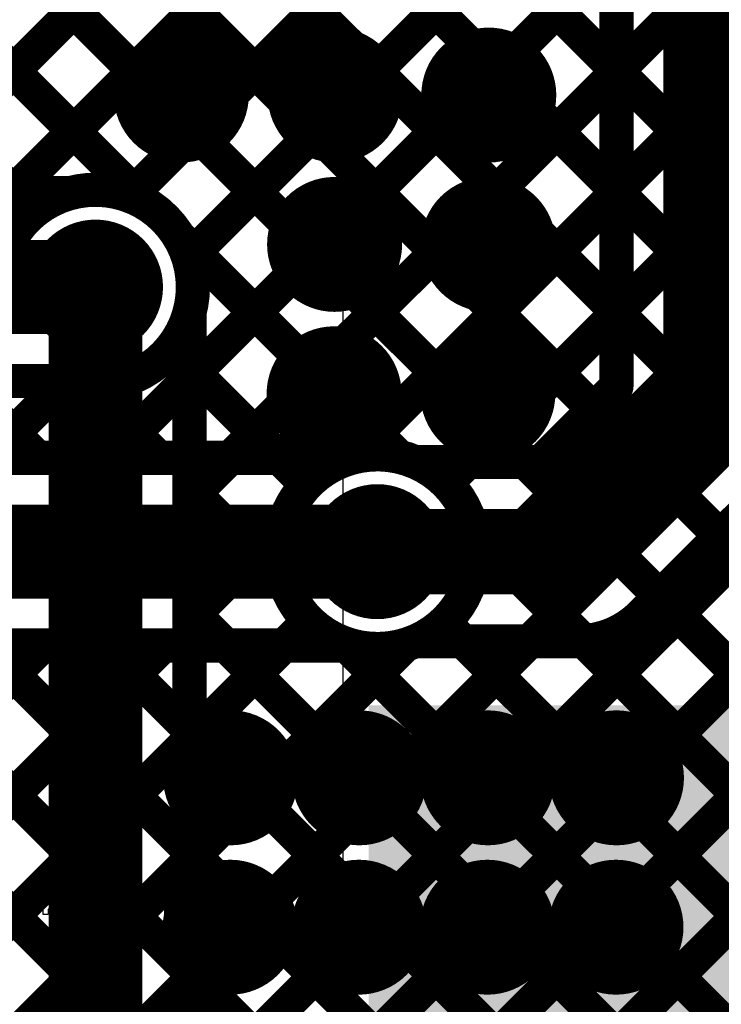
# Model space of a CAD drawing. Header units: millimetres. Extents: x 3.06 to 5.82, y 1.29 to 3.84.
# Tile 91 of 244: x 4.85 to 5.02, y 1.83 to 2.06. Entities that reach past the tile are written whole.
import ezdxf

# ---------------------------------------------------------------- set-up
doc = ezdxf.new("R2010")
doc.units = ezdxf.units.MM
doc.header["$MEASUREMENT"] = 0
for name, color, linetype in [('BottomLayer', 5, 'Continuous'), ('BottomSolder', 6, 'Continuous'), ('MultiLayer', 9, 'Continuous'), ('TopLayer', 1, 'Continuous'), ('TopOverlay', 2, 'Continuous'), ('TopSolder', 216, 'Continuous'), ('ViaHoleLayer', 16, 'Continuous')]:
    doc.layers.add(name, color=color, linetype=linetype)

msp = doc.modelspace()

# ---------------------------------------------------------------- linework, layer by layer
at = {"layer": 'BottomLayer'}
for points, const_width in [([(4.82414, 2.024), (5.30213, 2.50199)], 0.008), ([(4.85043, 2.022), (5.31337, 2.48494)], 0.008), ([(4.87805, 2.02134), (5.33087, 2.47416)], 0.008), ([(4.87328, 1.96), (5.38483, 2.47155)], 0.008), ([(4.89178, 2.00678), (5.35655, 2.47155)], 0.008), ([(4.90157, 1.96), (5.41311, 2.47155)], 0.008), ([(4.92985, 1.96), (5.43548, 2.46563)], 0.008), ([(4.9522, 1.95406), (5.44297, 2.44484)], 0.008), ([(4.5457, 1.491), (5.4947, 2.44)], 0.008), ([(4.57399, 1.491), (5.52299, 2.44)], 0.008), ([(4.60227, 1.491), (5.55127, 2.44)], 0.008), ([(4.95784, 1.93142), (5.46642, 2.44)], 0.008), ([(4.789, 2.28207), (5.18109, 1.88999)], 0.008), ([(4.789, 2.25379), (5.17088, 1.87191)], 0.008), ([(4.789, 2.2255), (5.307, 1.7075)], 0.008), ([(4.789, 2.19722), (5.307, 1.67922)], 0.008), ([(4.789, 2.16893), (5.307, 1.65093)], 0.008), ([(4.789, 2.14065), (5.307, 1.62265)], 0.008), ([(4.789, 2.11236), (4.88191, 2.01946)], 0.008), ([(4.789, 2.08408), (4.85108, 2.022)], 0.008), ([(4.63056, 1.491), (5.1809, 2.04134)], 0.008), ([(4.838, 2.022), (4.86397, 2.022)], 0.008), ([(4.88946, 2.01191), (4.94114, 1.96022)], 0.008), ([(4.65884, 1.491), (5.175, 2.00716)], 0.008), ([(4.838, 2), (4.87, 2)], 0.022), ([(4.8876, 1.98548), (4.91308, 1.96)], 0.008), ([(4.838, 1.978), (4.86397, 1.978)], 0.008), ([(4.83851, 1.978), (4.85651, 1.96)], 0.008), ([(4.845, 1.96), (4.863, 1.978)], 0.008), ([(4.86747, 1.97733), (4.8848, 1.96)], 0.008), ([(4.79711, 1.96), (4.92997, 1.96)], 0.008), ([(4.788, 1.938), (4.936, 1.938)], 0.022), ([(4.95822, 1.94314), (5.307, 1.59436)], 0.008), ([(4.95166, 1.92142), (5.31461, 1.55847)], 0.008), ([(4.43257, 1.491), (4.85757, 1.916)], 0.008), ([(4.46085, 1.491), (4.88585, 1.916)], 0.008), ([(4.48913, 1.491), (4.91413, 1.916)], 0.008), ([(4.51742, 1.491), (4.94258, 1.91616)], 0.008), ([(4.78737, 1.91601), (5.16537, 1.538)], 0.008), ([(4.788, 1.916), (4.92997, 1.916)], 0.008), ([(4.81566, 1.916), (5.19366, 1.538)], 0.008), ([(4.84394, 1.916), (5.22094, 1.539)], 0.008), ([(4.87223, 1.916), (5.24923, 1.539)], 0.008), ([(4.90051, 1.916), (5.27751, 1.539)], 0.008), ([(4.9288, 1.916), (5.3084, 1.5364)], 0.008)]:
    msp.add_lwpolyline(points, dxfattribs=dict(at, const_width=const_width))
for points, const_width in [([(4.8842, 2.045, 1), (4.89601, 2.045, 1)], 0.01181), ([(4.9202, 2.045, 1), (4.93201, 2.045, 1)], 0.01181), ([(4.9562, 2.045, 1), (4.96801, 2.045, 1)], 0.01181), ([(4.84843, 2.022, 1), (4.85243, 2.022, 1)], 0.004), ([(4.84908, 2.022, 1), (4.85308, 2.022, 1)], 0.004), ([(4.86197, 2.022, 1), (4.86597, 2.022, 1)], 0.004), ([(4.86197, 2.022, 1), (4.86597, 2.022, 1)], 0.004), ([(4.87605, 2.02134, 1), (4.88005, 2.02134, 1)], 0.004), ([(4.87991, 2.01946, 1), (4.88391, 2.01946, 1)], 0.004), ([(4.92009, 2.01, 1), (4.9319, 2.01, 1)], 0.01181), ([(4.95609, 2.01, 1), (4.9679, 2.01, 1)], 0.01181), ([(4.88746, 2.01191, 1), (4.89146, 2.01191, 1)], 0.004), ([(4.86409, 2, 1), (4.87591, 2, 1)], 0.01181), ([(4.8645, 2, 1), (4.8755, 2, 1)], 0.011), ([(4.88978, 2.00678, 1), (4.89378, 2.00678, 1)], 0.004), ([(4.89081, 2, 1), (4.89481, 2, 1)], 0.004), ([(4.89081, 2, 1), (4.89481, 2, 1)], 0.004), ([(4.8856, 1.98548, 1), (4.8896, 1.98548, 1)], 0.004), ([(4.91998, 1.975, 1), (4.93179, 1.975, 1)], 0.01181), ([(4.95598, 1.975, 1), (4.96779, 1.975, 1)], 0.01181), ([(4.861, 1.978, 1), (4.865, 1.978, 1)], 0.004), ([(4.86197, 1.978, 1), (4.86597, 1.978, 1)], 0.004), ([(4.86197, 1.978, 1), (4.86597, 1.978, 1)], 0.004), ([(4.86547, 1.97733, 1), (4.86947, 1.97733, 1)], 0.004), ([(4.85451, 1.96, 1), (4.85851, 1.96, 1)], 0.004), ([(4.87128, 1.96, 1), (4.87528, 1.96, 1)], 0.004), ([(4.8828, 1.96, 1), (4.8868, 1.96, 1)], 0.004), ([(4.89957, 1.96, 1), (4.90357, 1.96, 1)], 0.004), ([(4.91108, 1.96, 1), (4.91508, 1.96, 1)], 0.004), ([(4.92785, 1.96, 1), (4.93185, 1.96, 1)], 0.004), ([(4.92797, 1.96, 1), (4.93197, 1.96, 1)], 0.004), ([(4.92797, 1.96, 1), (4.93197, 1.96, 1)], 0.004), ([(4.93914, 1.96022, 1), (4.94314, 1.96022, 1)], 0.004), ([(4.9502, 1.95406, 1), (4.9542, 1.95406, 1)], 0.004), ([(4.93009, 1.938, 1), (4.94191, 1.938, 1)], 0.01181), ([(4.9305, 1.938, 1), (4.9415, 1.938, 1)], 0.011), ([(4.95622, 1.94314, 1), (4.96022, 1.94314, 1)], 0.004), ([(4.95681, 1.938, 1), (4.96081, 1.938, 1)], 0.004), ([(4.95681, 1.938, 1), (4.96081, 1.938, 1)], 0.004), ([(4.95584, 1.93142, 1), (4.95984, 1.93142, 1)], 0.004), ([(4.94966, 1.92142, 1), (4.95366, 1.92142, 1)], 0.004), ([(4.85557, 1.916, 1), (4.85957, 1.916, 1)], 0.004), ([(4.87023, 1.916, 1), (4.87423, 1.916, 1)], 0.004), ([(4.88385, 1.916, 1), (4.88785, 1.916, 1)], 0.004), ([(4.89851, 1.916, 1), (4.90251, 1.916, 1)], 0.004), ([(4.91213, 1.916, 1), (4.91613, 1.916, 1)], 0.004), ([(4.9268, 1.916, 1), (4.9308, 1.916, 1)], 0.004), ([(4.92797, 1.916, 1), (4.93197, 1.916, 1)], 0.004), ([(4.92797, 1.916, 1), (4.93197, 1.916, 1)], 0.004), ([(4.94058, 1.91616, 1), (4.94458, 1.91616, 1)], 0.004), ([(4.89576, 1.885, 1), (4.90757, 1.885, 1)], 0.01181), ([(4.92587, 1.885, 1), (4.93768, 1.885, 1)], 0.01181), ([(4.95598, 1.885, 1), (4.96779, 1.885, 1)], 0.01181), ([(4.98609, 1.885, 1), (4.99791, 1.885, 1)], 0.01181), ([(4.89565, 1.85, 1), (4.90746, 1.85, 1)], 0.01181), ([(4.92576, 1.85, 1), (4.93757, 1.85, 1)], 0.01181), ([(4.95587, 1.85, 1), (4.96768, 1.85, 1)], 0.01181), ([(4.98598, 1.85, 1), (4.99779, 1.85, 1)], 0.01181)]:
    msp.add_lwpolyline(points, format="xyb", close=True, dxfattribs=dict(at, const_width=const_width))
at = {"layer": 'BottomLayer', "const_width": 0.008}
for points in [[(4.86397, 2.022, -0.494904), (4.89281, 2)], [(4.89281, 2, -0.494904), (4.86397, 1.978)], [(4.92997, 1.96, -0.494904), (4.95881, 1.938)], [(4.95881, 1.938, -0.494904), (4.92997, 1.916)]]:
    msp.add_lwpolyline(points, format="xyb", dxfattribs=at)
at = {"layer": 'BottomSolder', "const_width": 0.01581}
for points in [[(4.8822, 2.045, 1), (4.89801, 2.045, 1)], [(4.9182, 2.045, 1), (4.93401, 2.045, 1)], [(4.9542, 2.045, 1), (4.97001, 2.045, 1)], [(4.91809, 2.01, 1), (4.9339, 2.01, 1)], [(4.95409, 2.01, 1), (4.9699, 2.01, 1)], [(4.86209, 2, 1), (4.87791, 2, 1)], [(4.91798, 1.975, 1), (4.93379, 1.975, 1)], [(4.95398, 1.975, 1), (4.96979, 1.975, 1)], [(4.92809, 1.938, 1), (4.94391, 1.938, 1)], [(4.89376, 1.885, 1), (4.90957, 1.885, 1)], [(4.92387, 1.885, 1), (4.93968, 1.885, 1)], [(4.95398, 1.885, 1), (4.96979, 1.885, 1)], [(4.98409, 1.885, 1), (4.99991, 1.885, 1)], [(4.89365, 1.85, 1), (4.90946, 1.85, 1)], [(4.92376, 1.85, 1), (4.93957, 1.85, 1)], [(4.95387, 1.85, 1), (4.96968, 1.85, 1)], [(4.98398, 1.85, 1), (4.99979, 1.85, 1)]]:
    msp.add_lwpolyline(points, format="xyb", close=True, dxfattribs=at)
at = {"layer": 'MultiLayer', "const_width": 0.01181}
for points in [[(4.8842, 2.045, 1), (4.89601, 2.045, 1)], [(4.9202, 2.045, 1), (4.93201, 2.045, 1)], [(4.9562, 2.045, 1), (4.96801, 2.045, 1)], [(4.92009, 2.01, 1), (4.9319, 2.01, 1)], [(4.95609, 2.01, 1), (4.9679, 2.01, 1)], [(4.86409, 2, 1), (4.87591, 2, 1)], [(4.91998, 1.975, 1), (4.93179, 1.975, 1)], [(4.95598, 1.975, 1), (4.96779, 1.975, 1)], [(4.93009, 1.938, 1), (4.94191, 1.938, 1)], [(4.89576, 1.885, 1), (4.90757, 1.885, 1)], [(4.92587, 1.885, 1), (4.93768, 1.885, 1)], [(4.95598, 1.885, 1), (4.96779, 1.885, 1)], [(4.98609, 1.885, 1), (4.99791, 1.885, 1)], [(4.89565, 1.85, 1), (4.90746, 1.85, 1)], [(4.92576, 1.85, 1), (4.93757, 1.85, 1)], [(4.95587, 1.85, 1), (4.96768, 1.85, 1)], [(4.98598, 1.85, 1), (4.99779, 1.85, 1)]]:
    msp.add_lwpolyline(points, format="xyb", close=True, dxfattribs=at)
at = {"layer": 'TopLayer'}
for points, const_width in [([(4.67006, 1.84163), (5.26843, 2.44)], 0.008), ([(4.671, 1.87086), (5.24014, 2.44)], 0.008), ([(4.87805, 2.02134), (5.29671, 2.44)], 0.008), ([(4.89178, 2.00678), (5.325, 2.44)], 0.008), ([(4.58188, 2.34777), (4.97065, 1.959)], 0.008), ([(4.69694, 2.34585), (4.992, 2.05079)], 0.008), ([(4.58137, 2.31999), (4.88191, 2.01946)], 0.008), ([(4.69547, 2.31903), (4.992, 2.0225)], 0.008), ([(4.56723, 2.30585), (4.85548, 2.0176)], 0.008), ([(4.68133, 2.30489), (4.992, 1.99422)], 0.008), ([(4.65793, 2.3), (4.98662, 1.97132)], 0.008), ([(4.892, 1.72416), (5.25884, 2.091)], 0.008), ([(4.892, 1.80901), (5.17399, 2.091)], 0.008), ([(4.892, 1.78073), (5.20227, 2.091)], 0.008), ([(4.892, 1.75244), (5.23056, 2.091)], 0.008), ([(5.013, 1.968), (5.013, 2.083)], 0.02), ([(4.992, 1.9767), (4.992, 2.083)], 0.008), ([(4.892, 1.97872), (4.992, 2.07872)], 0.008), ([(4.892, 1.95043), (4.992, 2.05043)], 0.008), ([(4.9298, 1.95995), (4.992, 2.02215)], 0.008), ([(4.88946, 2.01191), (4.94114, 1.96022)], 0.008), ([(4.87, 1.4791), (4.87, 2)], 0.022), ([(4.892, 1.47961), (4.892, 1.99397)], 0.008), ([(4.95713, 1.959), (4.992, 1.99387)], 0.008), ([(4.892, 1.98108), (4.91942, 1.95366)], 0.008), ([(4.9743, 1.959), (4.992, 1.9767)], 0.008), ([(4.983, 1.938), (5.013, 1.968)], 0.02), ([(4.94491, 1.959), (4.9743, 1.959)], 0.008), ([(4.892, 1.9528), (4.91455, 1.93025)], 0.008), ([(4.99788, 1.92319), (5.02781, 1.95312)], 0.008), ([(4.892, 1.92215), (4.91405, 1.9442)], 0.008), ([(4.936, 1.938), (4.983, 1.938)], 0.02), ([(5.01632, 1.94162), (5.181, 1.77693)], 0.008), ([(5.00217, 1.92748), (5.181, 1.74865)], 0.008), ([(4.892, 1.92451), (5.15451, 1.662)], 0.008), ([(4.892, 1.89387), (4.91994, 1.9218)], 0.008), ([(4.892, 1.8373), (4.9717, 1.917)], 0.008), ([(4.892, 1.86558), (4.94258, 1.91616)], 0.008), ([(4.92825, 1.91655), (5.1828, 1.662)], 0.008), ([(4.94491, 1.917), (4.983, 1.917)], 0.008), ([(4.95608, 1.917), (5.21108, 1.662)], 0.008), ([(4.98432, 1.91704), (5.23936, 1.662)], 0.008), ([(4.892, 1.89623), (5.12623, 1.662)], 0.008), ([(4.892, 1.86794), (5.09794, 1.662)], 0.008), ([(4.892, 1.83966), (5.075, 1.65666)], 0.008)]:
    msp.add_lwpolyline(points, dxfattribs=dict(at, const_width=const_width))
for points, const_width in [([(4.8842, 2.045, 1), (4.89601, 2.045, 1)], 0.01181), ([(4.9202, 2.045, 1), (4.93201, 2.045, 1)], 0.01181), ([(4.9562, 2.045, 1), (4.96801, 2.045, 1)], 0.01181), ([(4.99, 2.05079, 1), (4.994, 2.05079, 1)], 0.004), ([(4.99, 2.05043, 1), (4.994, 2.05043, 1)], 0.004), ([(4.99, 2.0225, 1), (4.994, 2.0225, 1)], 0.004), ([(4.99, 2.02215, 1), (4.994, 2.02215, 1)], 0.004), ([(4.87605, 2.02134, 1), (4.88005, 2.02134, 1)], 0.004), ([(4.85348, 2.0176, 1), (4.85748, 2.0176, 1)], 0.004), ([(4.87991, 2.01946, 1), (4.88391, 2.01946, 1)], 0.004), ([(4.92009, 2.01, 1), (4.9319, 2.01, 1)], 0.01181), ([(4.95609, 2.01, 1), (4.9679, 2.01, 1)], 0.01181), ([(4.88746, 2.01191, 1), (4.89146, 2.01191, 1)], 0.004), ([(4.86409, 2, 1), (4.87591, 2, 1)], 0.01181), ([(4.8645, 2, 1), (4.8755, 2, 1)], 0.011), ([(4.88978, 2.00678, 1), (4.89378, 2.00678, 1)], 0.004), ([(4.89081, 2, 1), (4.89481, 2, 1)], 0.004), ([(4.89081, 2, 1), (4.89481, 2, 1)], 0.004), ([(4.99, 1.99422, 1), (4.994, 1.99422, 1)], 0.004), ([(4.89, 1.99397, 1), (4.894, 1.99397, 1)], 0.004), ([(4.89, 1.99397, 1), (4.894, 1.99397, 1)], 0.004), ([(4.99, 1.99387, 1), (4.994, 1.99387, 1)], 0.004), ([(4.91998, 1.975, 1), (4.93179, 1.975, 1)], 0.01181), ([(4.95598, 1.975, 1), (4.96779, 1.975, 1)], 0.01181), ([(4.89, 1.98108, 1), (4.894, 1.98108, 1)], 0.004), ([(4.89, 1.97872, 1), (4.894, 1.97872, 1)], 0.004), ([(4.99, 1.9767, 1), (4.994, 1.9767, 1)], 0.004), ([(4.99, 1.9767, 1), (4.994, 1.9767, 1)], 0.004), ([(5.008, 1.968, 1), (5.018, 1.968, 1)], 0.01), ([(5.008, 1.968, 1), (5.018, 1.968, 1)], 0.01), ([(4.98462, 1.97132, 1), (4.98862, 1.97132, 1)], 0.004), ([(4.9278, 1.95995, 1), (4.9318, 1.95995, 1)], 0.004), ([(4.93914, 1.96022, 1), (4.94314, 1.96022, 1)], 0.004), ([(4.94291, 1.959, 1), (4.94691, 1.959, 1)], 0.004), ([(4.94291, 1.959, 1), (4.94691, 1.959, 1)], 0.004), ([(4.95513, 1.959, 1), (4.95913, 1.959, 1)], 0.004), ([(4.96865, 1.959, 1), (4.97265, 1.959, 1)], 0.004), ([(4.9723, 1.959, 1), (4.9763, 1.959, 1)], 0.004), ([(4.9723, 1.959, 1), (4.9763, 1.959, 1)], 0.004), ([(4.89, 1.9528, 1), (4.894, 1.9528, 1)], 0.004), ([(4.91742, 1.95366, 1), (4.92142, 1.95366, 1)], 0.004), ([(4.89, 1.95043, 1), (4.894, 1.95043, 1)], 0.004), ([(4.93009, 1.938, 1), (4.94191, 1.938, 1)], 0.01181), ([(4.91205, 1.9442, 1), (4.91605, 1.9442, 1)], 0.004), ([(4.931, 1.938, 1), (4.941, 1.938, 1)], 0.01), ([(4.978, 1.938, 1), (4.988, 1.938, 1)], 0.01), ([(4.978, 1.938, 1), (4.988, 1.938, 1)], 0.01), ([(5.01432, 1.94162, 1), (5.01832, 1.94162, 1)], 0.004), ([(4.91255, 1.93025, 1), (4.91655, 1.93025, 1)], 0.004), ([(5.00017, 1.92748, 1), (5.00417, 1.92748, 1)], 0.004), ([(4.89, 1.92451, 1), (4.894, 1.92451, 1)], 0.004), ([(4.99585, 1.92315, 1), (4.99985, 1.92315, 1)], 0.004), ([(4.99588, 1.92319, 1), (4.99988, 1.92319, 1)], 0.004), ([(4.99588, 1.92319, 1), (4.99988, 1.92319, 1)], 0.004), ([(4.89, 1.92215, 1), (4.894, 1.92215, 1)], 0.004), ([(4.91794, 1.9218, 1), (4.92194, 1.9218, 1)], 0.004), ([(4.92625, 1.91655, 1), (4.93025, 1.91655, 1)], 0.004), ([(4.94058, 1.91616, 1), (4.94458, 1.91616, 1)], 0.004), ([(4.94291, 1.917, 1), (4.94691, 1.917, 1)], 0.004), ([(4.94291, 1.917, 1), (4.94691, 1.917, 1)], 0.004), ([(4.95408, 1.917, 1), (4.95808, 1.917, 1)], 0.004), ([(4.9697, 1.917, 1), (4.9737, 1.917, 1)], 0.004), ([(4.981, 1.917, 1), (4.985, 1.917, 1)], 0.004), ([(4.981, 1.917, 1), (4.985, 1.917, 1)], 0.004), ([(4.981, 1.917, 1), (4.985, 1.917, 1)], 0.004), ([(4.98232, 1.91704, 1), (4.98632, 1.91704, 1)], 0.004), ([(4.89, 1.89623, 1), (4.894, 1.89623, 1)], 0.004), ([(4.89, 1.89387, 1), (4.894, 1.89387, 1)], 0.004), ([(4.89576, 1.885, 1), (4.90757, 1.885, 1)], 0.01181), ([(4.92587, 1.885, 1), (4.93768, 1.885, 1)], 0.01181), ([(4.95598, 1.885, 1), (4.96779, 1.885, 1)], 0.01181), ([(4.98609, 1.885, 1), (4.99791, 1.885, 1)], 0.01181), ([(4.89, 1.86794, 1), (4.894, 1.86794, 1)], 0.004), ([(4.89, 1.86558, 1), (4.894, 1.86558, 1)], 0.004), ([(4.89565, 1.85, 1), (4.90746, 1.85, 1)], 0.01181), ([(4.92576, 1.85, 1), (4.93757, 1.85, 1)], 0.01181), ([(4.95587, 1.85, 1), (4.96768, 1.85, 1)], 0.01181), ([(4.98598, 1.85, 1), (4.99779, 1.85, 1)], 0.01181), ([(4.89, 1.83966, 1), (4.894, 1.83966, 1)], 0.004), ([(4.89, 1.8373, 1), (4.894, 1.8373, 1)], 0.004)]:
    msp.add_lwpolyline(points, format="xyb", close=True, dxfattribs=dict(at, const_width=const_width))
at = {"layer": 'TopLayer', "const_width": 0.008}
for points in [[(4.848, 1.99397, -1.143538), (4.89281, 2)], [(4.89281, 2, -0.066963), (4.892, 1.99397)], [(4.94491, 1.917, -1.5104), (4.94491, 1.959)], [(4.99788, 1.92319, -0.199534), (4.983, 1.917)], [(4.99785, 1.92315, -0.198912), (4.983, 1.917)]]:
    msp.add_lwpolyline(points, format="xyb", dxfattribs=at)
at = {"layer": 'TopLayer'}
msp.add_solid([(4.934, 1.661), (5.174, 1.661), (4.934, 1.902), (5.174, 1.902)], dxfattribs=at)
at = {"layer": 'TopOverlay'}
for p, q in [((4.9279, 2.06351), (4.9279, 2.06232)), ((4.9279, 2.06232), (4.92909, 2.06232)), ((4.92909, 2.06113), (4.9279, 2.06113)), ((4.9279, 2.06113), (4.9279, 2.05994)), ((4.92909, 2.06232), (4.92909, 2.06113)), ((4.9279, 2.05994), (4.9279, 2.05875)), ((4.9279, 2.05875), (4.9279, 2.05756)), ((4.9279, 2.05756), (4.9279, 2.05637)), ((4.9279, 2.05637), (4.9279, 2.05518)), ((4.9279, 2.05518), (4.9279, 2.05399)), ((4.9279, 2.05399), (4.9279, 2.0528)), ((4.9279, 2.0528), (4.9279, 2.05161)), ((4.9279, 2.05161), (4.9279, 2.05042)), ((4.9279, 2.05042), (4.9279, 2.04924)), ((4.9279, 2.04924), (4.9279, 2.04805)), ((4.9279, 2.04805), (4.9279, 2.04686)), ((4.9279, 2.04686), (4.9279, 2.04567)), ((4.9279, 2.04567), (4.9279, 2.04448)), ((4.9279, 2.04448), (4.9279, 2.04329)), ((4.9279, 2.04329), (4.9279, 2.0421)), ((4.9279, 2.0421), (4.9279, 2.04091)), ((4.9279, 2.04091), (4.9279, 2.03972)), ((4.9279, 2.03972), (4.9279, 2.03853)), ((4.9279, 2.03853), (4.9279, 2.03734)), ((4.9279, 2.03734), (4.9279, 2.03615)), ((4.9279, 2.03615), (4.9279, 2.03496)), ((4.9279, 2.03496), (4.9279, 2.03378)), ((4.9279, 2.03378), (4.9279, 2.03259)), ((4.9279, 2.03259), (4.9279, 2.0314)), ((4.9279, 2.0314), (4.9279, 2.03021)), ((4.9279, 2.03021), (4.9279, 2.02902)), ((4.9279, 2.02902), (4.9279, 2.02783)), ((4.9279, 2.02783), (4.9279, 2.02664)), ((4.9279, 2.02664), (4.9279, 2.02545)), ((4.9279, 2.02545), (4.9279, 2.02426)), ((4.9279, 2.02426), (4.9279, 2.02307)), ((4.9279, 2.02307), (4.9279, 2.02188)), ((4.9279, 2.02188), (4.9279, 2.02069)), ((4.9279, 2.02069), (4.9279, 2.0195)), ((4.9279, 2.0195), (4.9279, 2.01831)), ((4.9279, 2.01831), (4.9279, 2.01713)), ((4.9279, 2.01713), (4.9279, 2.01594)), ((4.9279, 2.01594), (4.9279, 2.01475)), ((4.9279, 2.01475), (4.9279, 2.01356)), ((4.9279, 2.01356), (4.9279, 2.01237)), ((4.9279, 2.01237), (4.9279, 2.01118)), ((4.9279, 2.01118), (4.9279, 2.00999)), ((4.9279, 2.00999), (4.9279, 2.0088)), ((4.9279, 2.0088), (4.9279, 2.00761)), ((4.9279, 2.00761), (4.9279, 2.00642)), ((4.9279, 2.00642), (4.9279, 2.00523)), ((4.9279, 2.00523), (4.9279, 2.00404)), ((4.9279, 2.00404), (4.9279, 2.00285)), ((4.9279, 2.00285), (4.9279, 2.00167)), ((4.9279, 2.00167), (4.9279, 2.00048)), ((4.9279, 2.00048), (4.9279, 1.99929)), ((4.9279, 1.99929), (4.9279, 1.9981)), ((4.9279, 1.9981), (4.9279, 1.99691)), ((4.9279, 1.99691), (4.9279, 1.99572)), ((4.9279, 1.99572), (4.9279, 1.99453)), ((4.9279, 1.99453), (4.9279, 1.99334)), ((4.9279, 1.99334), (4.9279, 1.99215)), ((4.9279, 1.99215), (4.9279, 1.99096)), ((4.9279, 1.99096), (4.9279, 1.98977)), ((4.9279, 1.98977), (4.9279, 1.98858)), ((4.9279, 1.98858), (4.9279, 1.98739)), ((4.9279, 1.98739), (4.9279, 1.98621)), ((4.9279, 1.98621), (4.9279, 1.98502)), ((4.9279, 1.98502), (4.9279, 1.98383)), ((4.9279, 1.98383), (4.9279, 1.98264)), ((4.9279, 1.98264), (4.9279, 1.98145)), ((4.9279, 1.98145), (4.9279, 1.98026)), ((4.9279, 1.98026), (4.9279, 1.97907)), ((4.9279, 1.97907), (4.9279, 1.97788)), ((4.9279, 1.97788), (4.9279, 1.97669)), ((4.9279, 1.97669), (4.9279, 1.9755)), ((4.9279, 1.9755), (4.9279, 1.97431)), ((4.9279, 1.97431), (4.9279, 1.97312)), ((4.9279, 1.97312), (4.9279, 1.97193)), ((4.9279, 1.97193), (4.9279, 1.97074)), ((4.9279, 1.97074), (4.9279, 1.96956)), ((4.9279, 1.96956), (4.9279, 1.96837)), ((4.9279, 1.96837), (4.9279, 1.96718)), ((4.9279, 1.96718), (4.9279, 1.96599)), ((4.9279, 1.96599), (4.9279, 1.9648)), ((4.9279, 1.9648), (4.9279, 1.96361)), ((4.9279, 1.96361), (4.9279, 1.96242)), ((4.9279, 1.96242), (4.9279, 1.96123)), ((4.9279, 1.96123), (4.9279, 1.96004)), ((4.9279, 1.96004), (4.9279, 1.95885)), ((4.9279, 1.95885), (4.9279, 1.95766)), ((4.9279, 1.95766), (4.9279, 1.95647)), ((4.9279, 1.95647), (4.9279, 1.95528)), ((4.9279, 1.95528), (4.9279, 1.9541)), ((4.9279, 1.9541), (4.9279, 1.95291)), ((4.9279, 1.95291), (4.9279, 1.95172)), ((4.9279, 1.95172), (4.9279, 1.95053)), ((4.9279, 1.95053), (4.9279, 1.94934)), ((4.9279, 1.94934), (4.9279, 1.94815)), ((4.9279, 1.94815), (4.9279, 1.94696)), ((4.9279, 1.94696), (4.9279, 1.94577)), ((4.9279, 1.94577), (4.9279, 1.94458)), ((4.9279, 1.94458), (4.9279, 1.94339)), ((4.9279, 1.94339), (4.9279, 1.9422)), ((4.9279, 1.9422), (4.9279, 1.94101)), ((4.9279, 1.94101), (4.9279, 1.93982)), ((4.9279, 1.93982), (4.9279, 1.93863)), ((4.9279, 1.93863), (4.9279, 1.93745)), ((4.9279, 1.93745), (4.9279, 1.93626)), ((4.9279, 1.93626), (4.9279, 1.93507)), ((4.9279, 1.93507), (4.9279, 1.93388)), ((4.9279, 1.93388), (4.9279, 1.93269)), ((4.9279, 1.93269), (4.9279, 1.9315)), ((4.9279, 1.9315), (4.9279, 1.93031)), ((4.9279, 1.93031), (4.9279, 1.92912)), ((4.9279, 1.92912), (4.9279, 1.92793)), ((4.9279, 1.92793), (4.9279, 1.92674)), ((4.9279, 1.92674), (4.9279, 1.92555)), ((4.9279, 1.92555), (4.9279, 1.92436)), ((4.9279, 1.92436), (4.9279, 1.92317)), ((4.9279, 1.92317), (4.9279, 1.92199)), ((4.9279, 1.92199), (4.9279, 1.9208)), ((4.9279, 1.9208), (4.9279, 1.91961)), ((4.9279, 1.91961), (4.9279, 1.91842)), ((4.9279, 1.91842), (4.9279, 1.91723)), ((4.9279, 1.91723), (4.9279, 1.91604)), ((4.9279, 1.91604), (4.9279, 1.91485)), ((4.9279, 1.91485), (4.9279, 1.91366)), ((4.9279, 1.91366), (4.9279, 1.91247)), ((4.9279, 1.91247), (4.9279, 1.91128)), ((4.9279, 1.91128), (4.9279, 1.91009)), ((4.9279, 1.91009), (4.9279, 1.9089)), ((4.9279, 1.9089), (4.9279, 1.90771)), ((4.9279, 1.90771), (4.9279, 1.90653)), ((4.9279, 1.90653), (4.9279, 1.90534)), ((4.9279, 1.90534), (4.9279, 1.90415)), ((4.9279, 1.90415), (4.9279, 1.90296)), ((4.9279, 1.90296), (4.9279, 1.90177)), ((4.9279, 1.90177), (4.9279, 1.90058)), ((4.9279, 1.90058), (4.9279, 1.89939)), ((4.9279, 1.89939), (4.9279, 1.8982)), ((4.9279, 1.8982), (4.9279, 1.89701)), ((4.9279, 1.89701), (4.9279, 1.89582)), ((4.9279, 1.89582), (4.9279, 1.89463)), ((4.9279, 1.89463), (4.9279, 1.89344)), ((4.9279, 1.89344), (4.9279, 1.89225)), ((4.9279, 1.89225), (4.9279, 1.89106)), ((4.9279, 1.89106), (4.9279, 1.88988)), ((4.9279, 1.88988), (4.9279, 1.88869)), ((4.9279, 1.88869), (4.9279, 1.8875)), ((4.9279, 1.8875), (4.9279, 1.88631)), ((4.9279, 1.88631), (4.9279, 1.88512)), ((4.9279, 1.88512), (4.9279, 1.88393)), ((4.9279, 1.88393), (4.9279, 1.88274)), ((4.9279, 1.88274), (4.9279, 1.88155)), ((4.9279, 1.88155), (4.9279, 1.88036)), ((4.9279, 1.88036), (4.9279, 1.87917)), ((4.9279, 1.87917), (4.9279, 1.87798)), ((4.9279, 1.87798), (4.9279, 1.87679)), ((4.9279, 1.87679), (4.9279, 1.8756)), ((4.9279, 1.8756), (4.9279, 1.87442)), ((4.9279, 1.87442), (4.9279, 1.87323)), ((4.9279, 1.87323), (4.9279, 1.87204)), ((4.9279, 1.87204), (4.9279, 1.87085)), ((4.9279, 1.87085), (4.9279, 1.86966)), ((4.9279, 1.86966), (4.9279, 1.86847)), ((4.9279, 1.86847), (4.9279, 1.86728)), ((4.9279, 1.86728), (4.9279, 1.86609)), ((4.9279, 1.86609), (4.9279, 1.8649)), ((4.9279, 1.8649), (4.9279, 1.86371)), ((4.9279, 1.86371), (4.9279, 1.86252)), ((4.9279, 1.86252), (4.9279, 1.86133)), ((4.9279, 1.86133), (4.9279, 1.86014)), ((4.9279, 1.86014), (4.9279, 1.85895)), ((4.9279, 1.85895), (4.9279, 1.85777)), ((4.9279, 1.85777), (4.9279, 1.85658)), ((4.9279, 1.85658), (4.9279, 1.85539)), ((4.9279, 1.85539), (4.9279, 1.8542)), ((4.85297, 1.85301), (4.8506, 1.85301)), ((4.85773, 1.8542), (4.85297, 1.8542)), ((4.85297, 1.8542), (4.85297, 1.85301)), ((4.85773, 1.85301), (4.85773, 1.8542)), ((4.85892, 1.85301), (4.85773, 1.85301)), ((4.86487, 1.8542), (4.85892, 1.8542)), ((4.85892, 1.8542), (4.85892, 1.85301)), ((4.86487, 1.85301), (4.86487, 1.8542)), ((4.86606, 1.85301), (4.86487, 1.85301)), ((4.872, 1.8542), (4.86606, 1.8542)), ((4.86606, 1.8542), (4.86606, 1.85301)), ((4.872, 1.85301), (4.872, 1.8542)), ((4.87319, 1.85301), (4.872, 1.85301)), ((4.87914, 1.8542), (4.87319, 1.8542)), ((4.87319, 1.8542), (4.87319, 1.85301)), ((4.87914, 1.85301), (4.87914, 1.8542)), ((4.88033, 1.85301), (4.87914, 1.85301)), ((4.88627, 1.8542), (4.88033, 1.8542)), ((4.88033, 1.8542), (4.88033, 1.85301)), ((4.88627, 1.85301), (4.88627, 1.8542)), ((4.88746, 1.85301), (4.88627, 1.85301)), ((4.88865, 1.8542), (4.88746, 1.8542)), ((4.88746, 1.8542), (4.88746, 1.85301)), ((4.88865, 1.85301), (4.88865, 1.8542)), ((4.88984, 1.85301), (4.88865, 1.85301)), ((4.89341, 1.8542), (4.88984, 1.8542)), ((4.88984, 1.8542), (4.88984, 1.85301)), ((4.89341, 1.85301), (4.89341, 1.8542)), ((4.8946, 1.85301), (4.89341, 1.85301)), ((4.89817, 1.8542), (4.8946, 1.8542)), ((4.8946, 1.8542), (4.8946, 1.85301)), ((4.89817, 1.85301), (4.89817, 1.8542)), ((4.89936, 1.85301), (4.89817, 1.85301)), ((4.90292, 1.8542), (4.89936, 1.8542)), ((4.89936, 1.8542), (4.89936, 1.85301)), ((4.90292, 1.85301), (4.90292, 1.8542)), ((4.90411, 1.85301), (4.90292, 1.85301)), ((4.91244, 1.8542), (4.90411, 1.8542)), ((4.90411, 1.8542), (4.90411, 1.85301)), ((4.91244, 1.85301), (4.91244, 1.8542)), ((4.91363, 1.85301), (4.91244, 1.85301)), ((4.91957, 1.8542), (4.91363, 1.8542)), ((4.91363, 1.8542), (4.91363, 1.85301)), ((4.91957, 1.85301), (4.91957, 1.8542)), ((4.92076, 1.85301), (4.91957, 1.85301)), ((4.9279, 1.8542), (4.92076, 1.8542)), ((4.92076, 1.8542), (4.92076, 1.85301))]:
    msp.add_line(p, q, dxfattribs=at)
at = {"layer": 'TopSolder', "const_width": 0.01581}
for points in [[(4.8822, 2.045, 1), (4.89801, 2.045, 1)], [(4.9182, 2.045, 1), (4.93401, 2.045, 1)], [(4.9542, 2.045, 1), (4.97001, 2.045, 1)], [(4.91809, 2.01, 1), (4.9339, 2.01, 1)], [(4.95409, 2.01, 1), (4.9699, 2.01, 1)], [(4.86209, 2, 1), (4.87791, 2, 1)], [(4.91798, 1.975, 1), (4.93379, 1.975, 1)], [(4.95398, 1.975, 1), (4.96979, 1.975, 1)], [(4.92809, 1.938, 1), (4.94391, 1.938, 1)], [(4.89376, 1.885, 1), (4.90957, 1.885, 1)], [(4.92387, 1.885, 1), (4.93968, 1.885, 1)], [(4.95398, 1.885, 1), (4.96979, 1.885, 1)], [(4.98409, 1.885, 1), (4.99991, 1.885, 1)], [(4.89365, 1.85, 1), (4.90946, 1.85, 1)], [(4.92376, 1.85, 1), (4.93957, 1.85, 1)], [(4.95387, 1.85, 1), (4.96968, 1.85, 1)], [(4.98398, 1.85, 1), (4.99979, 1.85, 1)]]:
    msp.add_lwpolyline(points, format="xyb", close=True, dxfattribs=at)
at = {"layer": 'ViaHoleLayer', "const_width": 0.00787}
for points in [[(4.88617, 2.045, 1), (4.89405, 2.045, 1)], [(4.92217, 2.045, 1), (4.93005, 2.045, 1)], [(4.95817, 2.045, 1), (4.96605, 2.045, 1)], [(4.92206, 2.01, 1), (4.92993, 2.01, 1)], [(4.95806, 2.01, 1), (4.96593, 2.01, 1)], [(4.86606, 2, 1), (4.87394, 2, 1)], [(4.92195, 1.975, 1), (4.92982, 1.975, 1)], [(4.95795, 1.975, 1), (4.96582, 1.975, 1)], [(4.93206, 1.938, 1), (4.93994, 1.938, 1)], [(4.89773, 1.885, 1), (4.9056, 1.885, 1)], [(4.92784, 1.885, 1), (4.93571, 1.885, 1)], [(4.95795, 1.885, 1), (4.96583, 1.885, 1)], [(4.98806, 1.885, 1), (4.99594, 1.885, 1)], [(4.89762, 1.85, 1), (4.90549, 1.85, 1)], [(4.92773, 1.85, 1), (4.9356, 1.85, 1)], [(4.95784, 1.85, 1), (4.96571, 1.85, 1)], [(4.98795, 1.85, 1), (4.99583, 1.85, 1)]]:
    msp.add_lwpolyline(points, format="xyb", close=True, dxfattribs=at)

doc.saveas('drawing.dxf')
